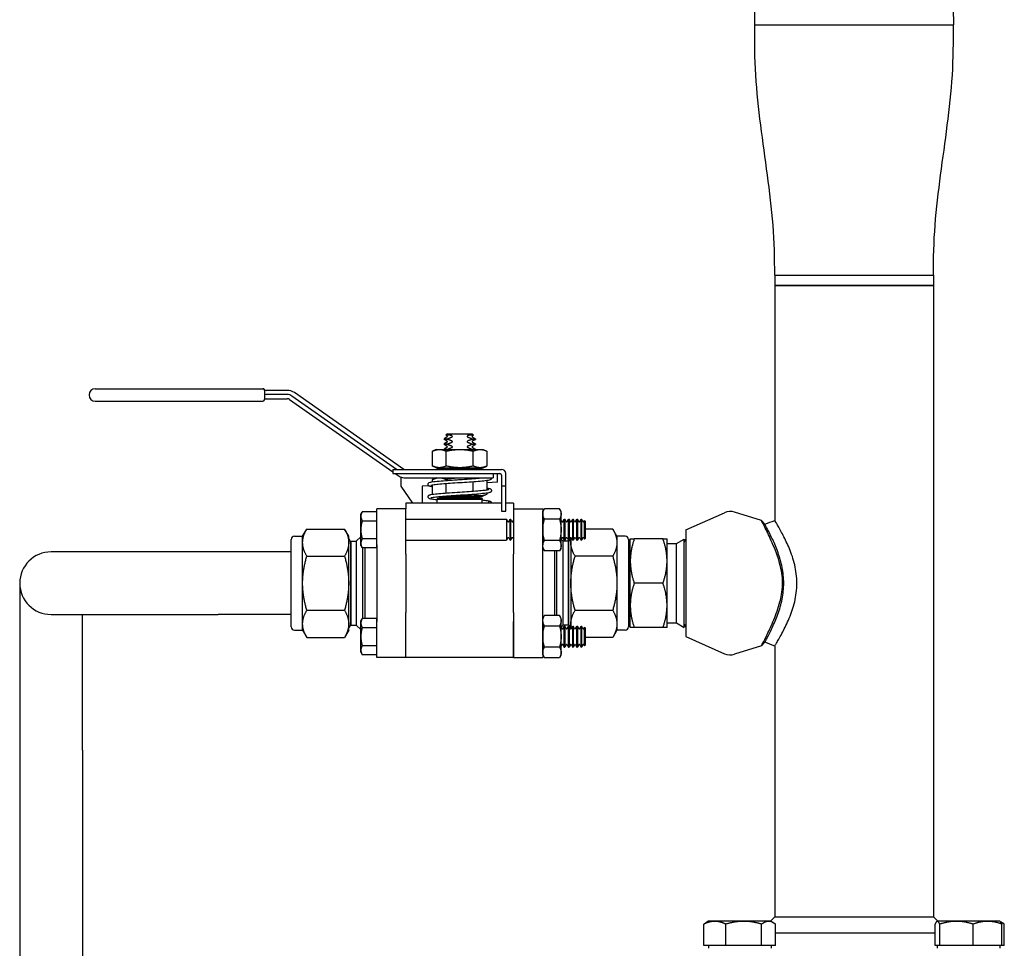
# Paper-space layout 'SHEET_3' of a CAD drawing. Header units: inches. Extents: x 3 to 360, y 8 to 227.
# Tile 109 of 117: x 257 to 268, y 177 to 188. Entities that reach past the tile are written whole.
import ezdxf

# ---------------------------------------------------------------- set-up
doc = ezdxf.new("R2010")
doc.units = ezdxf.units.IN
doc.header["$LTSCALE"] = 10.666667
doc.header["$MEASUREMENT"] = 0
doc.layers.get('0').update_dxf_attribs({"lineweight": 25})

psp = doc.layouts.new('SHEET_3')

# ---------------------------------------------------------------- linework, layer by layer
for p, q in [((265.353, 188.205), (265.354, 188.396)), ((267.729, 188.401), (267.733, 188.205)), ((265.353, 188.205), (267.733, 188.205)), ((265.353, 188.205), (267.733, 188.205)), ((265.593, 185.205), (267.493, 185.205)), ((265.593, 185.205), (267.493, 185.205)), ((265.593, 185.205), (265.593, 185.08)), ((267.493, 185.205), (267.493, 185.08)), ((265.593, 185.08), (267.493, 185.08)), ((265.593, 185.08), (265.593, 182.268)), ((267.493, 185.08), (265.593, 185.08)), ((267.493, 185.08), (267.493, 177.515)), ((257.456, 183.845), (259.461, 183.845)), ((259.481, 183.825), (259.481, 183.716)), ((259.754, 183.825), (259.501, 183.825)), ((259.754, 183.775), (259.501, 183.775)), ((259.501, 183.725), (259.754, 183.725)), ((259.783, 183.716), (261.021, 182.849)), ((261.065, 182.879), (259.811, 183.757)), ((261.152, 182.879), (259.84, 183.798)), ((257.456, 183.695), (259.461, 183.695)), ((261.667, 183.266), (261.633, 183.246)), ((261.633, 183.246), (261.677, 183.246)), ((261.633, 183.246), (261.633, 183.238)), ((261.677, 183.238), (261.633, 183.238)), ((261.667, 183.219), (261.633, 183.238)), ((261.672, 183.305), (261.655, 183.288)), ((261.707, 183.288), (261.655, 183.288)), ((261.667, 183.281), (261.655, 183.288)), ((261.672, 183.305), (261.732, 183.305)), ((261.677, 183.238), (261.677, 183.246)), ((261.732, 183.305), (261.909, 183.305)), ((261.909, 183.305), (261.97, 183.305)), ((261.986, 183.288), (261.935, 183.288)), ((261.965, 183.246), (261.965, 183.238)), ((261.965, 183.246), (262.008, 183.246)), ((262.008, 183.238), (261.965, 183.238)), ((261.97, 183.305), (261.986, 183.288)), ((261.974, 183.281), (261.986, 183.288)), ((261.974, 183.266), (262.008, 183.246)), ((261.974, 183.219), (262.008, 183.238)), ((262.008, 183.246), (262.008, 183.238)), ((261.539, 183.118), (261.496, 183.097)), ((261.539, 183.118), (262.102, 183.118)), ((261.667, 183.203), (261.633, 183.184)), ((261.633, 183.184), (261.677, 183.184)), ((261.633, 183.184), (261.633, 183.176)), ((261.677, 183.176), (261.633, 183.176)), ((261.667, 183.156), (261.633, 183.176)), ((261.667, 183.141), (261.633, 183.121)), ((261.633, 183.121), (261.677, 183.121)), ((261.633, 183.121), (261.633, 183.118)), ((261.677, 183.176), (261.677, 183.184)), ((261.677, 183.118), (261.677, 183.121)), ((261.965, 183.184), (261.965, 183.176)), ((261.965, 183.184), (262.008, 183.184)), ((262.008, 183.176), (261.965, 183.176)), ((261.965, 183.121), (261.965, 183.118)), ((261.965, 183.121), (262.008, 183.121)), ((261.974, 183.203), (262.008, 183.184)), ((261.974, 183.156), (262.008, 183.176)), ((261.974, 183.141), (262.008, 183.121)), ((262.008, 183.184), (262.008, 183.176)), ((262.008, 183.121), (262.008, 183.118)), ((262.102, 183.118), (262.146, 183.097)), ((261.496, 182.919), (261.496, 183.097)), ((261.658, 182.919), (261.658, 183.097)), ((261.983, 182.919), (261.983, 183.097)), ((262.146, 183.097), (262.146, 182.919)), ((261.539, 182.899), (261.496, 182.919)), ((261.539, 182.899), (262.102, 182.899)), ((261.551, 182.889), (261.551, 182.899)), ((262.091, 182.889), (261.551, 182.889)), ((261.621, 182.879), (261.551, 182.889)), ((262.021, 182.879), (262.091, 182.889)), ((262.091, 182.889), (262.091, 182.899)), ((262.102, 182.899), (262.146, 182.919)), ((261.021, 182.879), (262.321, 182.879)), ((261.021, 182.879), (261.021, 182.829)), ((261.021, 182.829), (262.301, 182.829)), ((261.049, 182.829), (261.095, 182.797)), ((261.121, 182.679), (261.121, 182.784)), ((261.152, 182.779), (261.652, 182.779)), ((261.539, 182.779), (261.496, 182.758)), ((261.652, 182.779), (261.99, 182.779)), ((261.99, 182.779), (262.221, 182.779)), ((262.221, 182.829), (262.221, 182.814)), ((262.221, 182.814), (262.221, 182.794)), ((262.221, 182.794), (262.221, 182.779)), ((262.271, 182.809), (262.271, 182.829)), ((262.271, 182.726), (262.271, 182.809)), ((262.321, 182.809), (262.321, 182.679)), ((262.371, 182.679), (262.371, 182.829)), ((261.257, 182.475), (261.121, 182.679)), ((261.449, 182.683), (261.371, 182.679)), ((261.371, 182.679), (261.371, 182.475)), ((261.496, 182.73), (261.496, 182.758)), ((261.496, 182.58), (261.496, 182.69)), ((261.658, 182.746), (261.658, 182.758)), ((261.658, 182.596), (261.658, 182.706)), ((261.983, 182.618), (261.983, 182.728)), ((262.146, 182.744), (262.146, 182.634)), ((262.271, 182.726), (262.146, 182.719)), ((262.371, 182.679), (262.321, 182.679)), ((262.321, 182.679), (262.321, 182.379)), ((262.371, 182.379), (262.371, 182.679)), ((261.621, 182.54), (261.551, 182.53)), ((261.551, 182.53), (262.091, 182.53)), ((261.551, 182.53), (261.551, 182.52)), ((261.621, 182.54), (261.562, 182.548)), ((262.091, 182.55), (261.58, 182.55)), ((261.621, 182.54), (262.021, 182.54)), ((262.021, 182.54), (261.621, 182.54)), ((261.71, 182.56), (262.102, 182.56)), ((262.021, 182.54), (262.091, 182.55)), ((262.021, 182.54), (262.091, 182.53)), ((262.091, 182.55), (262.091, 182.56)), ((262.091, 182.53), (262.091, 182.52)), ((262.102, 182.56), (262.146, 182.58)), ((262.146, 182.594), (262.146, 182.58)), ((262.321, 182.475), (261.176, 182.475)), ((261.176, 182.475), (261.176, 182.405)), ((261.551, 182.52), (262.091, 182.52)), ((261.551, 182.475), (261.551, 182.52)), ((261.551, 182.52), (262.091, 182.52)), ((262.091, 182.475), (262.091, 182.52)), ((262.466, 182.475), (262.371, 182.475)), ((262.466, 182.475), (262.466, 182.405)), ((260.636, 182.342), (260.653, 182.371)), ((260.636, 182.155), (260.636, 182.342)), ((260.826, 182.371), (260.653, 182.371)), ((260.826, 181.973), (260.826, 182.405)), ((261.176, 182.405), (260.826, 182.405)), ((260.826, 182.263), (260.826, 182.371)), ((261.176, 181.973), (261.176, 182.405)), ((262.321, 182.379), (262.371, 182.379)), ((262.466, 182.405), (262.466, 181.973)), ((262.466, 182.405), (262.816, 182.405)), ((262.816, 182.373), (262.835, 182.407)), ((262.816, 182.405), (262.816, 181.973)), ((262.816, 181.936), (262.816, 182.373)), ((263.015, 182.407), (262.835, 182.407)), ((263.035, 182.373), (263.015, 182.407)), ((263.035, 181.936), (263.035, 182.373)), ((264.53, 182.153), (264.991, 182.359)), ((265.434, 182.265), (265.112, 182.366)), ((260.653, 182.263), (260.826, 182.263)), ((260.826, 182.28), (260.826, 182.28)), ((260.826, 182.046), (260.826, 182.263)), ((261.176, 182.28), (262.379, 182.28)), ((262.379, 182.28), (262.379, 182.03)), ((262.395, 182.253), (262.379, 182.28)), ((262.407, 182.253), (262.423, 182.28)), ((262.423, 182.03), (262.423, 182.28)), ((262.423, 182.28), (262.429, 182.28)), ((262.429, 182.28), (262.429, 182.03)), ((262.445, 182.253), (262.429, 182.28)), ((262.457, 182.253), (262.466, 182.268)), ((262.816, 182.268), (262.816, 182.268)), ((263.015, 182.281), (262.835, 182.281)), ((263.045, 182.253), (263.035, 182.269)), ((263.057, 182.253), (263.073, 182.28)), ((263.073, 182.03), (263.073, 182.28)), ((263.073, 182.28), (263.079, 182.28)), ((263.079, 182.28), (263.079, 182.03)), ((263.095, 182.253), (263.079, 182.28)), ((263.107, 182.253), (263.123, 182.28)), ((263.123, 182.03), (263.123, 182.28)), ((263.123, 182.28), (263.129, 182.28)), ((263.129, 182.28), (263.129, 182.03)), ((263.145, 182.253), (263.129, 182.28)), ((263.157, 182.253), (263.173, 182.28)), ((263.173, 182.03), (263.173, 182.28)), ((263.173, 182.28), (263.179, 182.28)), ((263.179, 182.28), (263.179, 182.03)), ((263.195, 182.253), (263.179, 182.28)), ((263.207, 182.253), (263.223, 182.28)), ((263.223, 182.03), (263.223, 182.28)), ((263.223, 182.28), (263.229, 182.28)), ((263.229, 182.28), (263.229, 182.03)), ((263.245, 182.253), (263.229, 182.28)), ((263.257, 182.253), (263.273, 182.28)), ((263.273, 182.03), (263.273, 182.28)), ((263.273, 182.28), (263.279, 182.28)), ((263.279, 182.28), (263.279, 182.03)), ((263.295, 182.253), (263.279, 182.28)), ((263.307, 182.253), (263.315, 182.266)), ((263.315, 182.043), (263.315, 182.266)), ((263.326, 182.255), (263.315, 182.266)), ((263.326, 182.055), (263.326, 182.255)), ((265.434, 182.265), (265.475, 182.221)), ((259.841, 182.077), (259.939, 182.077)), ((259.939, 182.077), (259.989, 182.164)), ((259.939, 182.002), (259.939, 182.077)), ((259.989, 182.164), (260.441, 182.164)), ((260.491, 182.077), (260.441, 182.164)), ((260.491, 182.002), (260.491, 182.077)), ((260.582, 182.017), (260.636, 182.071)), ((260.636, 181.967), (260.636, 182.155)), ((262.395, 182.057), (262.379, 182.03)), ((262.407, 182.057), (262.423, 182.03)), ((262.445, 182.057), (262.429, 182.03)), ((262.457, 182.057), (262.466, 182.042)), ((263.045, 182.057), (263.035, 182.04)), ((263.057, 182.057), (263.073, 182.03)), ((263.095, 182.057), (263.079, 182.03)), ((263.107, 182.057), (263.123, 182.03)), ((263.145, 182.057), (263.129, 182.03)), ((263.151, 182.06), (263.151, 182.002)), ((263.157, 182.057), (263.173, 182.03)), ((263.195, 182.057), (263.179, 182.03)), ((263.207, 182.057), (263.223, 182.03)), ((263.245, 182.057), (263.229, 182.03)), ((263.257, 182.057), (263.273, 182.03)), ((263.295, 182.057), (263.279, 182.03)), ((263.307, 182.057), (263.315, 182.043)), ((263.326, 182.055), (263.315, 182.043)), ((263.653, 182.164), (263.326, 182.164)), ((263.703, 182.077), (263.653, 182.164)), ((263.703, 182.077), (263.703, 182.002)), ((263.801, 182.077), (263.703, 182.077)), ((264.53, 182.153), (264.53, 180.877)), ((259.801, 180.992), (259.801, 182.037)), ((259.939, 181.515), (259.939, 182.002)), ((260.491, 181.515), (260.491, 182.002)), ((260.514, 182.016), (260.497, 182.046)), ((260.514, 182.016), (260.514, 181.013)), ((260.514, 182.016), (260.521, 182.016)), ((260.521, 182.016), (260.522, 182.017)), ((260.521, 181.013), (260.521, 182.016)), ((260.522, 181.012), (260.522, 182.017)), ((260.522, 182.017), (260.582, 182.017)), ((260.582, 182.017), (260.582, 181.012)), ((260.636, 181.967), (260.653, 181.938)), ((260.826, 182.046), (260.653, 182.046)), ((260.826, 181.938), (260.653, 181.938)), ((260.662, 181.091), (260.662, 181.938)), ((260.682, 181.938), (260.682, 181.091)), ((260.826, 181.938), (260.826, 182.046)), ((260.826, 182.03), (260.826, 182.03)), ((260.826, 181.973), (260.826, 181.864)), ((261.176, 182.03), (262.379, 182.03)), ((261.176, 181.864), (261.176, 181.973)), ((262.423, 182.03), (262.429, 182.03)), ((262.466, 181.973), (262.466, 181.864)), ((262.816, 182.042), (262.816, 182.042)), ((262.816, 181.864), (262.816, 181.973)), ((263.015, 182.028), (262.835, 182.028)), ((263.06, 182.017), (263.036, 182.041)), ((263.06, 181.012), (263.06, 182.017)), ((263.12, 182.017), (263.06, 182.017)), ((263.073, 182.03), (263.079, 182.03)), ((263.12, 182.017), (263.12, 181.012)), ((263.121, 182.016), (263.12, 182.017)), ((263.121, 182.016), (263.121, 181.013)), ((263.128, 182.016), (263.121, 182.016)), ((263.123, 182.03), (263.129, 182.03)), ((263.128, 182.016), (263.145, 182.046)), ((263.128, 181.013), (263.128, 182.016)), ((263.151, 182.002), (263.151, 181.515)), ((263.173, 182.03), (263.179, 182.03)), ((263.223, 182.03), (263.229, 182.03)), ((263.273, 182.03), (263.279, 182.03)), ((263.703, 182.002), (263.703, 181.515)), ((263.841, 182.037), (263.841, 180.992)), ((263.863, 181.78), (263.863, 182.046)), ((264.255, 182.046), (263.91, 182.046)), ((264.303, 181.78), (264.303, 182.046)), ((264.303, 181.99), (264.415, 181.99)), ((264.415, 181.99), (264.509, 182.044)), ((264.415, 181.039), (264.415, 181.99)), ((264.509, 180.985), (264.509, 182.044)), ((264.509, 182.008), (264.53, 182.043)), ((258.926, 181.89), (256.926, 181.89)), ((259.801, 181.89), (258.926, 181.89)), ((259.989, 181.839), (260.441, 181.839)), ((260.826, 181.864), (260.826, 181.165)), ((261.176, 181.864), (261.176, 181.165)), ((262.466, 181.165), (262.466, 181.864)), ((262.816, 181.936), (262.835, 181.902)), ((262.816, 181.165), (262.816, 181.864)), ((263.015, 181.902), (262.835, 181.902)), ((262.96, 181.127), (262.96, 181.902)), ((262.98, 181.902), (262.98, 181.127)), ((263.035, 181.936), (263.015, 181.902)), ((263.653, 181.839), (263.201, 181.839)), ((263.863, 181.249), (263.863, 181.78)), ((264.303, 181.249), (264.303, 181.78)), ((256.551, 181.515), (256.551, 179.515)), ((259.939, 181.027), (259.939, 181.515)), ((260.491, 181.027), (260.491, 181.515)), ((263.151, 181.515), (263.151, 181.027)), ((263.703, 181.515), (263.703, 181.027)), ((264.255, 181.515), (263.91, 181.515)), ((263.863, 180.983), (263.863, 181.249)), ((264.303, 180.983), (264.303, 181.249)), ((256.926, 181.14), (258.926, 181.14)), ((257.301, 179.515), (257.301, 181.14)), ((259.801, 181.14), (258.926, 181.14)), ((259.989, 181.19), (260.441, 181.19)), ((260.826, 181.165), (260.826, 181.056)), ((261.176, 181.056), (261.176, 181.165)), ((262.466, 181.165), (262.466, 181.056)), ((262.816, 181.056), (262.816, 181.165)), ((262.816, 181.093), (262.835, 181.127)), ((263.015, 181.127), (262.835, 181.127)), ((263.035, 181.093), (263.015, 181.127)), ((263.201, 181.19), (263.653, 181.19)), ((259.939, 180.952), (259.939, 181.027)), ((260.491, 180.952), (260.491, 181.027)), ((260.514, 181.013), (260.497, 180.983)), ((260.514, 181.013), (260.521, 181.013)), ((260.521, 181.013), (260.522, 181.012)), ((260.522, 181.012), (260.582, 181.012)), ((260.582, 181.012), (260.636, 180.958)), ((260.636, 181.062), (260.653, 181.091)), ((260.636, 180.875), (260.636, 181.062)), ((260.826, 181.091), (260.653, 181.091)), ((260.826, 180.983), (260.826, 181.091)), ((260.826, 180.625), (260.826, 181.056)), ((260.826, 181), (260.826, 181)), ((261.176, 180.625), (261.176, 181.056)), ((261.176, 180.625), (261.176, 181.056)), ((262.466, 180.625), (262.466, 181.056)), ((262.466, 181.056), (262.466, 180.625)), ((262.816, 180.656), (262.816, 181.093)), ((262.816, 181.056), (262.816, 180.625)), ((263.015, 181.001), (262.835, 181.001)), ((263.035, 180.656), (263.035, 181.093)), ((263.06, 181.012), (263.036, 180.988)), ((263.057, 180.973), (263.073, 181)), ((263.12, 181.012), (263.06, 181.012)), ((263.073, 180.75), (263.073, 181)), ((263.073, 181), (263.079, 181)), ((263.079, 181), (263.079, 180.75)), ((263.095, 180.973), (263.079, 181)), ((263.107, 180.973), (263.123, 181)), ((263.121, 181.013), (263.12, 181.012)), ((263.128, 181.013), (263.121, 181.013)), ((263.123, 180.75), (263.123, 181)), ((263.123, 181), (263.129, 181)), ((263.128, 181.013), (263.145, 180.983)), ((263.129, 181), (263.129, 180.75)), ((263.145, 180.973), (263.129, 181)), ((263.151, 181.027), (263.151, 180.969)), ((263.157, 180.973), (263.173, 181)), ((263.173, 180.75), (263.173, 181)), ((263.173, 181), (263.179, 181)), ((263.179, 181), (263.179, 180.75)), ((263.195, 180.973), (263.179, 181)), ((263.207, 180.973), (263.223, 181)), ((263.223, 180.75), (263.223, 181)), ((263.223, 181), (263.229, 181)), ((263.229, 181), (263.229, 180.75)), ((263.245, 180.973), (263.229, 181)), ((263.257, 180.973), (263.273, 181)), ((263.273, 180.75), (263.273, 181)), ((263.273, 181), (263.279, 181)), ((263.279, 181), (263.279, 180.75)), ((263.295, 180.973), (263.279, 181)), ((263.703, 181.027), (263.703, 180.952)), ((264.303, 181.039), (264.415, 181.039)), ((264.415, 181.039), (264.509, 180.985)), ((264.509, 181.021), (264.53, 180.986)), ((259.841, 180.952), (259.939, 180.952)), ((259.939, 180.952), (259.989, 180.865)), ((260.491, 180.952), (260.441, 180.865)), ((260.653, 180.983), (260.826, 180.983)), ((260.826, 180.766), (260.826, 180.983)), ((262.816, 180.988), (262.816, 180.988)), ((263.045, 180.973), (263.035, 180.989)), ((263.307, 180.973), (263.315, 180.986)), ((263.315, 180.763), (263.315, 180.986)), ((263.326, 180.975), (263.315, 180.986)), ((263.326, 180.775), (263.326, 180.975)), ((263.703, 180.952), (263.653, 180.865)), ((263.801, 180.952), (263.703, 180.952)), ((264.255, 180.983), (263.91, 180.983)), ((264.53, 180.877), (264.991, 180.67)), ((259.989, 180.865), (260.441, 180.865)), ((260.636, 180.687), (260.636, 180.875)), ((260.826, 180.766), (260.653, 180.766)), ((260.826, 180.658), (260.826, 180.766)), ((262.816, 180.762), (262.816, 180.762)), ((263.045, 180.777), (263.035, 180.76)), ((263.057, 180.777), (263.073, 180.75)), ((263.095, 180.777), (263.079, 180.75)), ((263.107, 180.777), (263.123, 180.75)), ((263.145, 180.777), (263.129, 180.75)), ((263.157, 180.777), (263.173, 180.75)), ((263.195, 180.777), (263.179, 180.75)), ((263.207, 180.777), (263.223, 180.75)), ((263.245, 180.777), (263.229, 180.75)), ((263.257, 180.777), (263.273, 180.75)), ((263.295, 180.777), (263.279, 180.75)), ((263.307, 180.777), (263.315, 180.763)), ((263.326, 180.775), (263.315, 180.763)), ((263.653, 180.865), (263.326, 180.865)), ((265.434, 180.765), (265.112, 180.663)), ((265.475, 180.809), (265.434, 180.765)), ((265.593, 180.761), (265.593, 177.515)), ((260.636, 180.687), (260.653, 180.658)), ((260.826, 180.658), (260.653, 180.658)), ((260.826, 180.75), (260.826, 180.75)), ((262.816, 180.656), (262.835, 180.622)), ((263.015, 180.748), (262.835, 180.748)), ((263.035, 180.656), (263.015, 180.622)), ((263.073, 180.75), (263.079, 180.75)), ((263.123, 180.75), (263.129, 180.75)), ((263.173, 180.75), (263.179, 180.75)), ((263.223, 180.75), (263.229, 180.75)), ((263.273, 180.75), (263.279, 180.75)), ((261.176, 180.625), (260.826, 180.625)), ((262.466, 180.625), (261.176, 180.625)), ((262.466, 180.625), (262.816, 180.625)), ((263.015, 180.622), (262.835, 180.622)), ((256.551, 179.515), (256.551, 170.64)), ((257.301, 179.515), (257.301, 170.64)), ((264.798, 177.463), (264.767, 177.445)), ((264.875, 177.463), (264.798, 177.463)), ((265.222, 177.463), (264.875, 177.463)), ((265.519, 177.463), (265.222, 177.463)), ((265.548, 177.463), (265.519, 177.463)), ((265.593, 177.515), (265.541, 177.463)), ((265.548, 177.463), (265.578, 177.445)), ((265.593, 177.515), (267.493, 177.515)), ((267.493, 177.515), (267.545, 177.463)), ((267.538, 177.463), (267.534, 177.461)), ((267.541, 177.463), (267.538, 177.463)), ((267.769, 177.463), (267.541, 177.463)), ((268.141, 177.463), (267.769, 177.463)), ((268.288, 177.463), (268.141, 177.463)), ((268.288, 177.463), (268.291, 177.461)), ((268.291, 177.461), (268.318, 177.445)), ((264.743, 177.172), (264.743, 177.429)), ((265.007, 177.172), (265.007, 177.429)), ((265.436, 177.172), (265.436, 177.429)), ((265.602, 177.172), (265.602, 177.429)), ((267.512, 177.172), (267.512, 177.429)), ((267.569, 177.172), (267.569, 177.429)), ((267.969, 177.172), (267.969, 177.429)), ((268.313, 177.172), (268.313, 177.429)), ((268.342, 177.172), (268.342, 177.429)), ((265.602, 177.327), (267.512, 177.327)), ((264.875, 177.172), (264.743, 177.172)), ((264.798, 177.172), (264.798, 177.14)), ((265.007, 177.172), (264.875, 177.172)), ((265.222, 177.172), (265.007, 177.172)), ((265.436, 177.172), (265.222, 177.172)), ((265.519, 177.172), (265.436, 177.172)), ((265.602, 177.172), (265.519, 177.172)), ((265.548, 177.172), (265.548, 177.14)), ((267.541, 177.172), (267.512, 177.172)), ((267.538, 177.172), (267.538, 177.14)), ((267.569, 177.172), (267.541, 177.172)), ((267.769, 177.172), (267.569, 177.172)), ((267.969, 177.172), (267.769, 177.172)), ((268.141, 177.172), (267.969, 177.172)), ((268.313, 177.172), (268.141, 177.172)), ((268.288, 177.172), (268.288, 177.14)), ((268.342, 177.172), (268.313, 177.172))]:
    psp.add_line(p, q)
for centre, radius, start, end in [((257.456, 183.77), 0.075, 90, 270), ((259.461, 183.825), 0.02, 0, 90), ((259.466, 183.825), 0.02, 30, 90), ((259.501, 183.845), 0.02, 210, 270), ((259.754, 183.675), 0.15, 55, 90), ((259.462, 183.715), 0.02, 270, 345.5225), ((259.501, 183.795), 0.02, 180, 270), ((259.501, 183.705), 0.02, 90, 165.5225), ((259.754, 183.675), 0.1, 55, 90), ((259.754, 183.675), 0.05, 55, 90), ((261.663, 183.273), 0.00902, 300, 60), ((261.979, 183.273), 0.00902, 120, 240), ((261.663, 183.211), 0.00902, 300, 60), ((261.663, 183.148), 0.00902, 300, 60), ((261.979, 183.211), 0.00902, 120, 240), ((261.979, 183.148), 0.00902, 120, 240), ((261.152, 182.879), 0.1, 235, 270), ((262.301, 182.809), 0.02, 0, 90), ((262.321, 182.829), 0.05, 0, 90), ((262.181, 182.475), 0.02, 90, 180), ((262.181, 182.475), 0.02, 0, 90), ((265.061, 182.202), 0.172, 72.5256, 114.1153), ((262.401, 182.256), 0.00722, 210, 330), ((262.451, 182.256), 0.00722, 210, 330), ((263.051, 182.256), 0.00722, 210, 330), ((263.101, 182.256), 0.00722, 210, 330), ((263.151, 182.256), 0.00722, 210, 330), ((263.201, 182.256), 0.00722, 210, 330), ((263.251, 182.256), 0.00722, 210, 330), ((263.301, 182.256), 0.00722, 210, 330), ((259.841, 182.037), 0.04, 90, 180), ((262.401, 182.053), 0.00722, 30, 150), ((262.451, 182.053), 0.00722, 30, 150), ((263.051, 182.053), 0.00722, 30, 150), ((263.101, 182.053), 0.00722, 30, 150), ((263.151, 182.053), 0.00722, 30, 150), ((263.201, 182.053), 0.00722, 30, 150), ((263.251, 182.053), 0.00722, 30, 150), ((263.301, 182.053), 0.00722, 30, 150), ((263.801, 182.037), 0.04, 0, 90), ((260.493, 182.044), 0.00434, 30, 116.717), ((263.149, 182.044), 0.00434, 63.283, 150), ((256.926, 181.515), 0.375, 90, 270), ((263.841, 181.912), 0.022, 270, 0), ((263.841, 181.118), 0.022, 0, 90), ((259.841, 180.992), 0.04, 180, 270), ((260.493, 180.986), 0.00434, 243.283, 330), ((263.051, 180.976), 0.00722, 210, 330), ((263.101, 180.976), 0.00722, 210, 330), ((263.149, 180.986), 0.00434, 210, 296.717), ((263.151, 180.976), 0.00722, 210, 330), ((263.201, 180.976), 0.00722, 210, 330), ((263.251, 180.976), 0.00722, 210, 330), ((263.301, 180.976), 0.00722, 210, 330), ((263.801, 180.992), 0.04, 270, 0), ((263.051, 180.773), 0.00722, 30, 150), ((263.101, 180.773), 0.00722, 30, 150), ((263.151, 180.773), 0.00722, 30, 150), ((263.201, 180.773), 0.00722, 30, 150), ((263.251, 180.773), 0.00722, 30, 150), ((263.301, 180.773), 0.00722, 30, 150), ((265.061, 180.827), 0.172, 245.8847, 287.4744)]:
    psp.add_arc(centre, radius, start, end)
for points, knots in [([(265.593, 185.205), (265.592, 185.405), (265.588, 185.606), (265.556, 186.006), (265.532, 186.206), (265.479, 186.605), (265.451, 186.804), (265.4, 187.203), (265.378, 187.403), (265.353, 187.803), (265.352, 188.004), (265.353, 188.205)], [0, 0, 0, 0, 1.529983, 1.529983, 3.059965, 3.059965, 4.589948, 4.589948, 6.11993, 6.11993, 7.649913, 7.649913, 7.649913, 7.649913]), ([(267.493, 185.205), (267.493, 185.405), (267.498, 185.606), (267.529, 186.006), (267.553, 186.206), (267.606, 186.605), (267.634, 186.804), (267.685, 187.203), (267.707, 187.403), (267.732, 187.803), (267.733, 188.004), (267.733, 188.205)], [0, 0, 0, 0, 1.529983, 1.529983, 3.059965, 3.059965, 4.589948, 4.589948, 6.11993, 6.11993, 7.649913, 7.649913, 7.649913, 7.649913]), ([(259.466, 183.845), (259.466, 183.845), (259.466, 183.845), (259.465, 183.845), (259.465, 183.845), (259.464, 183.845), (259.464, 183.845), (259.463, 183.845), (259.463, 183.845), (259.462, 183.845), (259.462, 183.845), (259.462, 183.845), (259.461, 183.845), (259.461, 183.845), (259.461, 183.845), (259.461, 183.845)], [0, 0, 0, 0, 0.00614162, 0.00614162, 0.01316062, 0.01316062, 0.0175475, 0.0175475, 0.01974094, 0.01974094, 0.02325044, 0.02325044, 0.02886563, 0.02886563, 0.035095, 0.035095, 0.035095, 0.035095]), ([(259.461, 183.695), (259.461, 183.695), (259.461, 183.695), (259.461, 183.695), (259.462, 183.695), (259.462, 183.695), (259.462, 183.695), (259.462, 183.695), (259.462, 183.695), (259.462, 183.695), (259.462, 183.695), (259.462, 183.695), (259.462, 183.695), (259.462, 183.695), (259.462, 183.695), (259.462, 183.695)], [0, 0, 0, 0, 0.00168297, 0.00168297, 0.00168297, 0.00683708, 0.00683708, 0.00683708, 0.01051859, 0.01051859, 0.01051859, 0.01314824, 0.01314824, 0.01314824, 0.01502656, 0.01502656, 0.01502656, 0.01502656]), ([(261.725, 183.266), (261.726, 183.266), (261.728, 183.267), (261.73, 183.268), (261.731, 183.269), (261.732, 183.271), (261.732, 183.272), (261.732, 183.274), (261.732, 183.275), (261.731, 183.277), (261.73, 183.278), (261.728, 183.28), (261.726, 183.281), (261.725, 183.281)], [0.02357812, 0.02357812, 0.02357812, 0.02357812, 0.02773112, 0.02773112, 0.03150508, 0.03150508, 0.03434188, 0.03434188, 0.03717867, 0.03717867, 0.04095263, 0.04095263, 0.04510564, 0.04510564, 0.04510564, 0.04510564]), ([(261.917, 183.281), (261.915, 183.281), (261.914, 183.28), (261.912, 183.278), (261.911, 183.277), (261.91, 183.275), (261.909, 183.274), (261.909, 183.272), (261.91, 183.271), (261.911, 183.269), (261.912, 183.268), (261.914, 183.267), (261.915, 183.266), (261.917, 183.266)], [0.02357812, 0.02357812, 0.02357812, 0.02357812, 0.02773112, 0.02773112, 0.03150508, 0.03150508, 0.03434188, 0.03434188, 0.03717867, 0.03717867, 0.04095263, 0.04095263, 0.04510564, 0.04510564, 0.04510564, 0.04510564]), ([(261.725, 183.203), (261.726, 183.204), (261.728, 183.204), (261.73, 183.206), (261.731, 183.207), (261.732, 183.209), (261.732, 183.21), (261.732, 183.212), (261.732, 183.213), (261.731, 183.215), (261.73, 183.216), (261.728, 183.217), (261.726, 183.218), (261.725, 183.219)], [0.02357812, 0.02357812, 0.02357812, 0.02357812, 0.02773112, 0.02773112, 0.03150508, 0.03150508, 0.03434188, 0.03434188, 0.03717867, 0.03717867, 0.04095263, 0.04095263, 0.04510564, 0.04510564, 0.04510564, 0.04510564]), ([(261.725, 183.141), (261.726, 183.141), (261.728, 183.142), (261.73, 183.143), (261.731, 183.144), (261.732, 183.146), (261.732, 183.147), (261.732, 183.149), (261.732, 183.15), (261.731, 183.152), (261.73, 183.153), (261.728, 183.155), (261.726, 183.156), (261.725, 183.156)], [0.02357812, 0.02357812, 0.02357812, 0.02357812, 0.02773112, 0.02773112, 0.03150508, 0.03150508, 0.03434188, 0.03434188, 0.03717867, 0.03717867, 0.04095263, 0.04095263, 0.04510564, 0.04510564, 0.04510564, 0.04510564]), ([(261.917, 183.219), (261.915, 183.218), (261.914, 183.217), (261.912, 183.216), (261.911, 183.215), (261.91, 183.213), (261.909, 183.212), (261.909, 183.21), (261.91, 183.209), (261.911, 183.207), (261.912, 183.206), (261.914, 183.204), (261.915, 183.204), (261.917, 183.203)], [0.02357812, 0.02357812, 0.02357812, 0.02357812, 0.02773112, 0.02773112, 0.03150508, 0.03150508, 0.03434188, 0.03434188, 0.03717867, 0.03717867, 0.04095263, 0.04095263, 0.04510564, 0.04510564, 0.04510564, 0.04510564]), ([(261.917, 183.156), (261.915, 183.156), (261.914, 183.155), (261.912, 183.153), (261.911, 183.152), (261.91, 183.15), (261.909, 183.149), (261.909, 183.147), (261.91, 183.146), (261.911, 183.144), (261.912, 183.143), (261.914, 183.142), (261.915, 183.141), (261.917, 183.141)], [0.02357812, 0.02357812, 0.02357812, 0.02357812, 0.02773112, 0.02773112, 0.03150508, 0.03150508, 0.03434188, 0.03434188, 0.03717867, 0.03717867, 0.04095263, 0.04095263, 0.04510564, 0.04510564, 0.04510564, 0.04510564]), ([(261.496, 182.669), (261.492, 182.669), (261.489, 182.67), (261.478, 182.672), (261.471, 182.673), (261.462, 182.676), (261.459, 182.677), (261.453, 182.68), (261.45, 182.681), (261.445, 182.686), (261.443, 182.69), (261.441, 182.697), (261.441, 182.701), (261.442, 182.708), (261.444, 182.71), (261.447, 182.715), (261.448, 182.716), (261.452, 182.719), (261.454, 182.72), (261.462, 182.724), (261.467, 182.725), (261.49, 182.73), (261.517, 182.734), (261.579, 182.74), (261.612, 182.742), (261.682, 182.748), (261.72, 182.75), (261.779, 182.754), (261.8, 182.756), (261.86, 182.76), (261.899, 182.762), (261.972, 182.767), (262.007, 182.77), (262.061, 182.775), (262.084, 182.777), (262.102, 182.779)], [7.483597, 7.483597, 7.483597, 7.483597, 7.539528, 7.539528, 7.692378, 7.692378, 7.786383, 7.786383, 7.857123, 7.857123, 7.907785, 7.907785, 7.949449, 7.949449, 7.985079, 7.985079, 8.02483, 8.02483, 8.082975, 8.082975, 8.230777, 8.230777, 8.621905, 8.621905, 8.936675, 8.936675, 9.232505, 9.232505, 9.392549, 9.392549, 9.689653, 9.689653, 9.981476, 9.981476, 10.215734, 10.215734, 10.215734, 10.215734]), ([(262.2, 182.779), (262.201, 182.775), (262.201, 182.772), (262.199, 182.765), (262.198, 182.763), (262.194, 182.759), (262.192, 182.757), (262.188, 182.754), (262.186, 182.753), (262.178, 182.75), (262.171, 182.748), (262.153, 182.745), (262.141, 182.743), (262.103, 182.738), (262.073, 182.735), (262.008, 182.73), (261.972, 182.727), (261.898, 182.722), (261.859, 182.72), (261.783, 182.715), (261.744, 182.712), (261.671, 182.707), (261.636, 182.704), (261.576, 182.699), (261.549, 182.697), (261.506, 182.692), (261.49, 182.689), (261.476, 182.686), (261.473, 182.685), (261.473, 182.685), (261.473, 182.685), (261.473, 182.685)], [0.000002, 0.000002, 0.000002, 0.000002, 0.039903, 0.039903, 0.07628, 0.07628, 0.117492, 0.117492, 0.181172, 0.181172, 0.359908, 0.359908, 0.562064, 0.562064, 0.885287, 0.885287, 1.184602, 1.184602, 1.478703, 1.478703, 1.771732, 1.771732, 2.063836, 2.063836, 2.354551, 2.354551, 2.641344, 2.641344, 2.772377, 2.772377, 2.776191, 2.776191, 2.776191, 2.776191]), ([(262.146, 182.655), (262.156, 182.654), (262.164, 182.652), (262.178, 182.649), (262.183, 182.648), (262.191, 182.643), (262.194, 182.641), (262.198, 182.636), (262.199, 182.633), (262.201, 182.627), (262.201, 182.623), (262.2, 182.617), (262.198, 182.614), (262.195, 182.61), (262.193, 182.608), (262.189, 182.605), (262.187, 182.604), (262.18, 182.601), (262.175, 182.599), (262.153, 182.594), (262.128, 182.591), (262.067, 182.585), (262.034, 182.582), (261.964, 182.577), (261.927, 182.574), (261.851, 182.569), (261.811, 182.567), (261.735, 182.561), (261.698, 182.559), (261.629, 182.554), (261.597, 182.551), (261.543, 182.546), (261.52, 182.544), (261.495, 182.54), (261.488, 182.539), (261.478, 182.537), (261.475, 182.536), (261.473, 182.535), (261.473, 182.535), (261.473, 182.535)], [5.36734, 5.36734, 5.36734, 5.36734, 5.532143, 5.532143, 5.69408, 5.69408, 5.755404, 5.755404, 5.790335, 5.790335, 5.831373, 5.831373, 5.867698, 5.867698, 5.907603, 5.907603, 5.965097, 5.965097, 6.107616, 6.107616, 6.489962, 6.489962, 6.806009, 6.806009, 7.102533, 7.102533, 7.396358, 7.396358, 7.689137, 7.689137, 7.980512, 7.980512, 8.270126, 8.270126, 8.409826, 8.409826, 8.539461, 8.539461, 8.573262, 8.573262, 8.573262, 8.573262]), ([(261.551, 182.512), (261.549, 182.512), (261.548, 182.513), (261.521, 182.515), (261.5, 182.518), (261.476, 182.522), (261.47, 182.523), (261.46, 182.526), (261.457, 182.527), (261.451, 182.531), (261.448, 182.533), (261.443, 182.539), (261.442, 182.542), (261.441, 182.548), (261.441, 182.552), (261.442, 182.558), (261.444, 182.561), (261.447, 182.565), (261.449, 182.567), (261.453, 182.57), (261.455, 182.571), (261.463, 182.574), (261.468, 182.575), (261.485, 182.579), (261.496, 182.581), (261.533, 182.585), (261.562, 182.588), (261.627, 182.594), (261.662, 182.596), (261.738, 182.602), (261.78, 182.604), (261.859, 182.61), (261.898, 182.612), (261.97, 182.617), (262.005, 182.62), (262.066, 182.625), (262.093, 182.627), (262.136, 182.632), (262.152, 182.635), (262.166, 182.638), (262.169, 182.639), (262.169, 182.639), (262.169, 182.639), (262.169, 182.639)], [1.440291, 1.440291, 1.440291, 1.440291, 1.458162, 1.458162, 1.754736, 1.754736, 1.908128, 1.908128, 2.005157, 2.005157, 2.07845, 2.07845, 2.115095, 2.115095, 2.155453, 2.155453, 2.192013, 2.192013, 2.232835, 2.232835, 2.293535, 2.293535, 2.453825, 2.453825, 2.652892, 2.652892, 2.982375, 2.982375, 3.281601, 3.281601, 3.596287, 3.596287, 3.888895, 3.888895, 4.180916, 4.180916, 4.471516, 4.471516, 4.758445, 4.758445, 4.889219, 4.889219, 4.893124, 4.893124, 4.893124, 4.893124]), ([(262.091, 182.512), (262.101, 182.511), (262.11, 182.51), (262.141, 182.506), (262.159, 182.504), (262.177, 182.499), (262.181, 182.498), (262.188, 182.495), (262.191, 182.493), (262.196, 182.489), (262.197, 182.487), (262.2, 182.482), (262.201, 182.478), (262.201, 182.475)], [10.9169574, 10.9169574, 10.9169574, 10.9169574, 11.0304044, 11.0304044, 11.3286827, 11.3286827, 11.4640653, 11.4640653, 11.5330303, 11.5330303, 11.5699572, 11.5699572, 11.6094419, 11.6094419, 11.6094419, 11.6094419]), ([(265.687, 181.515), (265.687, 181.601), (265.672, 181.677), (265.632, 181.83), (265.597, 181.919), (265.532, 182.068), (265.503, 182.128), (265.47, 182.193), (265.462, 182.21), (265.442, 182.25), (265.435, 182.264), (265.434, 182.265), (265.434, 182.265), (265.434, 182.265)], [0.033161, 0.033161, 0.033161, 0.033161, 0.700931, 0.700931, 1.653322, 1.653322, 2.479954, 2.479954, 2.831339, 2.831339, 3.507649, 3.507649, 3.515394, 3.515394, 3.515394, 3.515394]), ([(265.681, 181.703), (265.669, 181.765), (265.652, 181.825), (265.632, 181.88), (265.613, 181.936), (265.59, 181.991), (265.568, 182.037), (265.546, 182.085), (265.524, 182.129), (265.508, 182.16), (265.499, 182.176), (265.492, 182.19), (265.486, 182.2), (265.481, 182.21), (265.477, 182.216), (265.476, 182.219), (265.475, 182.22), (265.475, 182.221), (265.475, 182.221)], [0, 0, 0, 0, 0.0465362, 0.0465362, 0.0465362, 0.0941762, 0.0941762, 0.0941762, 0.1440429, 0.1440429, 0.1440429, 0.1698784, 0.1698784, 0.1698784, 0.1950904, 0.1950904, 0.1950904, 0.2040273, 0.2040273, 0.2040273, 0.2040273]), ([(265.832, 181.734), (265.816, 181.804), (265.793, 181.87), (265.769, 181.927), (265.745, 181.986), (265.718, 182.041), (265.694, 182.088), (265.669, 182.137), (265.645, 182.179), (265.627, 182.21), (265.618, 182.226), (265.61, 182.239), (265.604, 182.248), (265.599, 182.258), (265.595, 182.264), (265.593, 182.266), (265.593, 182.267), (265.593, 182.268), (265.593, 182.268)], [0, 0, 0, 0, 0.0465362, 0.0465362, 0.0465362, 0.0941762, 0.0941762, 0.0941762, 0.1440429, 0.1440429, 0.1440429, 0.1698784, 0.1698784, 0.1698784, 0.1950904, 0.1950904, 0.1950904, 0.2039928, 0.2039928, 0.2039928, 0.2039928]), ([(265.7, 181.515), (265.7, 181.515), (265.7, 181.516), (265.7, 181.516), (265.7, 181.58), (265.693, 181.643), (265.681, 181.703)], [0.95429258, 0.95429258, 0.95429258, 0.95429258, 0.95462752, 0.95462752, 0.95462752, 1, 1, 1, 1]), ([(265.858, 181.515), (265.858, 181.515), (265.858, 181.515), (265.858, 181.515), (265.858, 181.59), (265.848, 181.666), (265.832, 181.734)], [0.95462117, 0.95462117, 0.95462117, 0.95462117, 0.95462749, 0.95462749, 0.95462749, 1, 1, 1, 1]), ([(265.434, 180.765), (265.434, 180.765), (265.44, 180.776), (265.463, 180.82), (265.48, 180.856), (265.526, 180.95), (265.554, 181.01), (265.609, 181.142), (265.635, 181.214), (265.668, 181.339), (265.685, 181.412), (265.687, 181.502), (265.687, 181.506), (265.687, 181.51), (265.687, 181.515)], [12.300917, 12.300917, 12.300917, 12.300917, 13.214147, 13.214147, 14.21526, 14.21526, 15.316745, 15.316745, 16.37703, 16.37703, 17.060379, 17.060379, 17.060379, 17.09354, 17.09354, 17.09354, 17.09354]), ([(265.475, 180.809), (265.475, 180.809), (265.477, 180.813), (265.482, 180.821), (265.486, 180.829), (265.493, 180.841), (265.501, 180.857), (265.517, 180.887), (265.54, 180.931), (265.563, 180.981), (265.585, 181.029), (265.609, 181.085), (265.63, 181.143), (265.65, 181.199), (265.669, 181.261), (265.681, 181.325), (265.693, 181.386), (265.7, 181.45), (265.7, 181.515)], [0.7047513, 0.7047513, 0.7047513, 0.7047513, 0.7306867, 0.7306867, 0.7306867, 0.7576556, 0.7576556, 0.7576556, 0.8106196, 0.8106196, 0.8106196, 0.8603323, 0.8603323, 0.8603323, 0.9081329, 0.9081329, 0.9081329, 0.9542926, 0.9542926, 0.9542926, 0.9542926]), ([(265.593, 180.761), (265.593, 180.761), (265.595, 180.765), (265.599, 180.773), (265.604, 180.781), (265.611, 180.792), (265.62, 180.807), (265.637, 180.837), (265.662, 180.879), (265.688, 180.93), (265.713, 180.978), (265.741, 181.034), (265.767, 181.096), (265.791, 181.155), (265.815, 181.223), (265.832, 181.293), (265.848, 181.361), (265.858, 181.438), (265.858, 181.515)], [0.7047404, 0.7047404, 0.7047404, 0.7047404, 0.7306867, 0.7306867, 0.7306867, 0.7576555, 0.7576555, 0.7576555, 0.8106196, 0.8106196, 0.8106196, 0.8603322, 0.8603322, 0.8603322, 0.9081329, 0.9081329, 0.9081329, 0.9546212, 0.9546212, 0.9546212, 0.9546212])]:
    psp.add_open_spline(points, degree=3, knots=knots)
for points, weights in [([(261.677, 183.246), (261.703, 183.258), (261.725, 183.266)], [1, 1.01007919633, 1]), ([(261.725, 183.219), (261.703, 183.227), (261.677, 183.238)], [1, 1.01007919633, 1]), ([(261.707, 183.288), (261.72, 183.297), (261.732, 183.305)], [1, 1.00332978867, 1]), ([(261.725, 183.281), (261.716, 183.284), (261.707, 183.288)], [1, 1.00163308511, 1]), ([(261.909, 183.305), (261.922, 183.297), (261.935, 183.288)], [1, 1.00332978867, 1]), ([(261.935, 183.288), (261.926, 183.284), (261.917, 183.281)], [1, 1.00163308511, 1]), ([(261.917, 183.266), (261.938, 183.258), (261.965, 183.246)], [1, 1.01007919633, 1]), ([(261.965, 183.238), (261.938, 183.227), (261.917, 183.219)], [1, 1.01007919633, 1]), ([(261.496, 183.097), (261.577, 183.135), (261.658, 183.097)], [1, 1.15470053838, 1]), ([(261.658, 183.097), (261.821, 183.135), (261.983, 183.097)], [1, 1.15470053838, 1]), ([(261.677, 183.184), (261.703, 183.195), (261.725, 183.203)], [1, 1.01007919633, 1]), ([(261.725, 183.156), (261.703, 183.164), (261.677, 183.176)], [1, 1.01007919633, 1]), ([(261.677, 183.121), (261.703, 183.133), (261.725, 183.141)], [1, 1.01007919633, 1]), ([(261.917, 183.203), (261.938, 183.195), (261.965, 183.184)], [1, 1.01007919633, 1]), ([(261.965, 183.176), (261.938, 183.164), (261.917, 183.156)], [1, 1.01007919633, 1]), ([(261.917, 183.141), (261.938, 183.133), (261.965, 183.121)], [1, 1.01007919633, 1]), ([(261.983, 183.097), (262.065, 183.135), (262.146, 183.097)], [1, 1.15470053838, 1]), ([(261.658, 182.919), (261.577, 182.881), (261.496, 182.919)], [1, 1.15470053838, 1]), ([(261.983, 182.919), (261.821, 182.881), (261.658, 182.919)], [1, 1.15470053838, 1]), ([(262.146, 182.919), (262.065, 182.881), (261.983, 182.919)], [1, 1.15470053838, 1]), ([(261.496, 182.758), (261.577, 182.796), (261.658, 182.758)], [1, 1.15470053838, 1]), ([(261.658, 182.758), (261.807, 182.793), (261.948, 182.766)], [1, 1.13963370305, 1.02719884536]), ([(262.015, 182.771), (262.052, 182.782), (262.087, 182.777)], [1.04621000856, 1.09153363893, 1.07089020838]), ([(261.973, 182.578), (261.86, 182.553), (261.758, 182.563)], [1.00880804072, 1.10743065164, 1.06414921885]), ([(262.146, 182.58), (262.066, 182.543), (261.987, 182.579)], [1, 1.15210260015, 1.00510862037]), ([(260.653, 182.371), (260.621, 182.317), (260.653, 182.263)], [1, 1.15455095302, 1]), ([(262.835, 182.281), (262.799, 182.344), (262.835, 182.407)], [1, 1.15470053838, 1]), ([(263.015, 182.407), (263.052, 182.344), (263.015, 182.281)], [1, 1.15470053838, 1]), ([(260.653, 182.263), (260.636, 182.205), (260.636, 182.155)], [1, 1.03802697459, 1]), ([(262.835, 182.028), (262.799, 182.155), (262.835, 182.281)], [1, 1.15470053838, 1]), ([(263.015, 182.281), (263.052, 182.155), (263.015, 182.028)], [1, 1.15470053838, 1]), ([(259.939, 182.002), (259.939, 182.077), (259.989, 182.164)], [1, 1.0379548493, 1]), ([(260.441, 182.164), (260.491, 182.077), (260.491, 182.002)], [1, 1.0379548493, 1]), ([(260.636, 182.155), (260.636, 182.104), (260.653, 182.046)], [1, 1.03802697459, 1]), ([(263.151, 182.002), (263.151, 182.029), (263.157, 182.057)], [1, 1.01341149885, 1.01734498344]), ([(263.653, 182.164), (263.703, 182.077), (263.703, 182.002)], [1, 1.0379548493, 1]), ([(259.989, 181.839), (259.939, 181.926), (259.939, 182.002)], [1, 1.0379548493, 1]), ([(260.491, 182.002), (260.491, 181.926), (260.441, 181.839)], [1, 1.0379548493, 1]), ([(260.653, 182.046), (260.621, 181.992), (260.653, 181.938)], [1, 1.15455095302, 1]), ([(262.835, 181.902), (262.799, 181.965), (262.835, 182.028)], [1, 1.15470053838, 1]), ([(263.015, 182.028), (263.052, 181.965), (263.015, 181.902)], [1, 1.15470053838, 1]), ([(263.201, 181.839), (263.151, 181.926), (263.151, 182.002)], [1, 1.0379548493, 1]), ([(263.703, 182.002), (263.703, 181.926), (263.653, 181.839)], [1, 1.0379548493, 1]), ([(263.91, 182.046), (263.863, 181.904), (263.863, 181.78)], [1, 1.0379548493, 1]), ([(263.863, 182.046), (263.863, 182.046), (263.91, 182.046)], [1, 1.0379548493, 1]), ([(264.303, 181.78), (264.303, 181.904), (264.255, 182.046)], [1, 1.0379548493, 1]), ([(264.255, 182.046), (264.303, 182.046), (264.303, 182.046)], [1, 1.0379548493, 1]), ([(259.939, 181.515), (259.939, 181.665), (259.989, 181.839)], [1, 1.0379548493, 1]), ([(260.441, 181.839), (260.491, 181.665), (260.491, 181.515)], [1, 1.0379548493, 1]), ([(263.151, 181.515), (263.151, 181.665), (263.201, 181.839)], [1, 1.0379548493, 1]), ([(263.653, 181.839), (263.703, 181.665), (263.703, 181.515)], [1, 1.0379548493, 1]), ([(263.863, 181.78), (263.863, 181.657), (263.91, 181.515)], [1, 1.0379548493, 1]), ([(264.255, 181.515), (264.303, 181.657), (264.303, 181.78)], [1, 1.0379548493, 1]), ([(259.989, 181.19), (259.939, 181.364), (259.939, 181.515)], [1, 1.0379548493, 1]), ([(260.491, 181.515), (260.491, 181.364), (260.441, 181.19)], [1, 1.0379548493, 1]), ([(263.201, 181.19), (263.151, 181.364), (263.151, 181.515)], [1, 1.0379548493, 1]), ([(263.703, 181.515), (263.703, 181.364), (263.653, 181.19)], [1, 1.0379548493, 1]), ([(263.91, 181.515), (263.863, 181.372), (263.863, 181.249)], [1, 1.0379548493, 1]), ([(264.303, 181.249), (264.303, 181.372), (264.255, 181.515)], [1, 1.0379548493, 1]), ([(263.863, 181.249), (263.863, 181.126), (263.91, 180.983)], [1, 1.0379548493, 1]), ([(264.255, 180.983), (264.303, 181.126), (264.303, 181.249)], [1, 1.0379548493, 1]), ([(259.939, 181.027), (259.939, 181.103), (259.989, 181.19)], [1, 1.0379548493, 1]), ([(260.441, 181.19), (260.491, 181.103), (260.491, 181.027)], [1, 1.0379548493, 1]), ([(262.835, 181.001), (262.799, 181.064), (262.835, 181.127)], [1, 1.15470053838, 1]), ([(263.015, 181.127), (263.052, 181.064), (263.015, 181.001)], [1, 1.15470053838, 1]), ([(263.151, 181.027), (263.151, 181.103), (263.201, 181.19)], [1, 1.0379548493, 1]), ([(263.653, 181.19), (263.703, 181.103), (263.703, 181.027)], [1, 1.0379548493, 1]), ([(259.989, 180.865), (259.939, 180.952), (259.939, 181.027)], [1, 1.0379548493, 1]), ([(260.491, 181.027), (260.491, 180.952), (260.441, 180.865)], [1, 1.0379548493, 1]), ([(260.653, 181.091), (260.621, 181.037), (260.653, 180.983)], [1, 1.15455095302, 1]), ([(262.835, 180.748), (262.799, 180.875), (262.835, 181.001)], [1, 1.15470053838, 1]), ([(263.015, 181.001), (263.052, 180.875), (263.015, 180.748)], [1, 1.15470053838, 1]), ([(263.157, 180.972), (263.151, 181), (263.151, 181.027)], [1.01734498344, 1.01341149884, 1]), ([(263.703, 181.027), (263.703, 180.952), (263.653, 180.865)], [1, 1.0379548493, 1]), ([(260.653, 180.983), (260.636, 180.925), (260.636, 180.875)], [1, 1.03802697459, 1]), ([(263.91, 180.983), (263.863, 180.983), (263.863, 180.983)], [1, 1.0379548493, 1]), ([(264.303, 180.983), (264.303, 180.983), (264.255, 180.983)], [1, 1.0379548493, 1]), ([(260.636, 180.875), (260.636, 180.824), (260.653, 180.766)], [1, 1.03802697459, 1]), ([(260.653, 180.766), (260.621, 180.712), (260.653, 180.658)], [1, 1.15455095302, 1]), ([(262.835, 180.622), (262.799, 180.685), (262.835, 180.748)], [1, 1.15470053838, 1]), ([(263.015, 180.748), (263.052, 180.685), (263.015, 180.622)], [1, 1.15470053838, 1]), ([(264.875, 177.463), (264.814, 177.463), (264.743, 177.429)], [1, 1.0379548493, 1]), ([(265.007, 177.429), (264.936, 177.463), (264.875, 177.463)], [1, 1.0379548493, 1]), ([(265.222, 177.463), (265.122, 177.463), (265.007, 177.429)], [1, 1.0379548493, 1]), ([(265.436, 177.429), (265.321, 177.463), (265.222, 177.463)], [1, 1.0379548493, 1]), ([(265.519, 177.463), (265.481, 177.463), (265.436, 177.429)], [1, 1.0379548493, 1]), ([(265.602, 177.429), (265.557, 177.463), (265.519, 177.463)], [1, 1.0379548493, 1]), ([(267.541, 177.463), (267.528, 177.463), (267.512, 177.429)], [1, 1.0379548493, 1]), ([(267.569, 177.429), (267.554, 177.463), (267.541, 177.463)], [1, 1.0379548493, 1]), ([(267.769, 177.463), (267.676, 177.463), (267.569, 177.429)], [1, 1.0379548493, 1]), ([(267.969, 177.429), (267.862, 177.463), (267.769, 177.463)], [1, 1.0379548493, 1]), ([(268.141, 177.463), (268.061, 177.463), (267.969, 177.429)], [1, 1.0379548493, 1]), ([(268.313, 177.429), (268.221, 177.463), (268.141, 177.463)], [1, 1.0379548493, 1]), ([(268.291, 177.461), (268.301, 177.455), (268.313, 177.429)], [1.01377576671, 1.0289129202, 1]), ([(264.743, 177.429), (264.755, 177.438), (264.767, 177.445)], [1, 1.01006961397, 1.01479618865]), ([(268.342, 177.429), (268.318, 177.447), (268.298, 177.455)], [1, 1.01965956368, 1.01895290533])]:
    psp.add_rational_spline(points, weights, degree=2)
for points in [[(265.475, 182.221), (265.514, 182.236), (265.553, 182.252), (265.593, 182.268)], [(265.593, 180.761), (265.553, 180.777), (265.514, 180.793), (265.475, 180.809)]]:
    psp.add_open_spline(points, degree=3)

doc.saveas('drawing.dxf')
